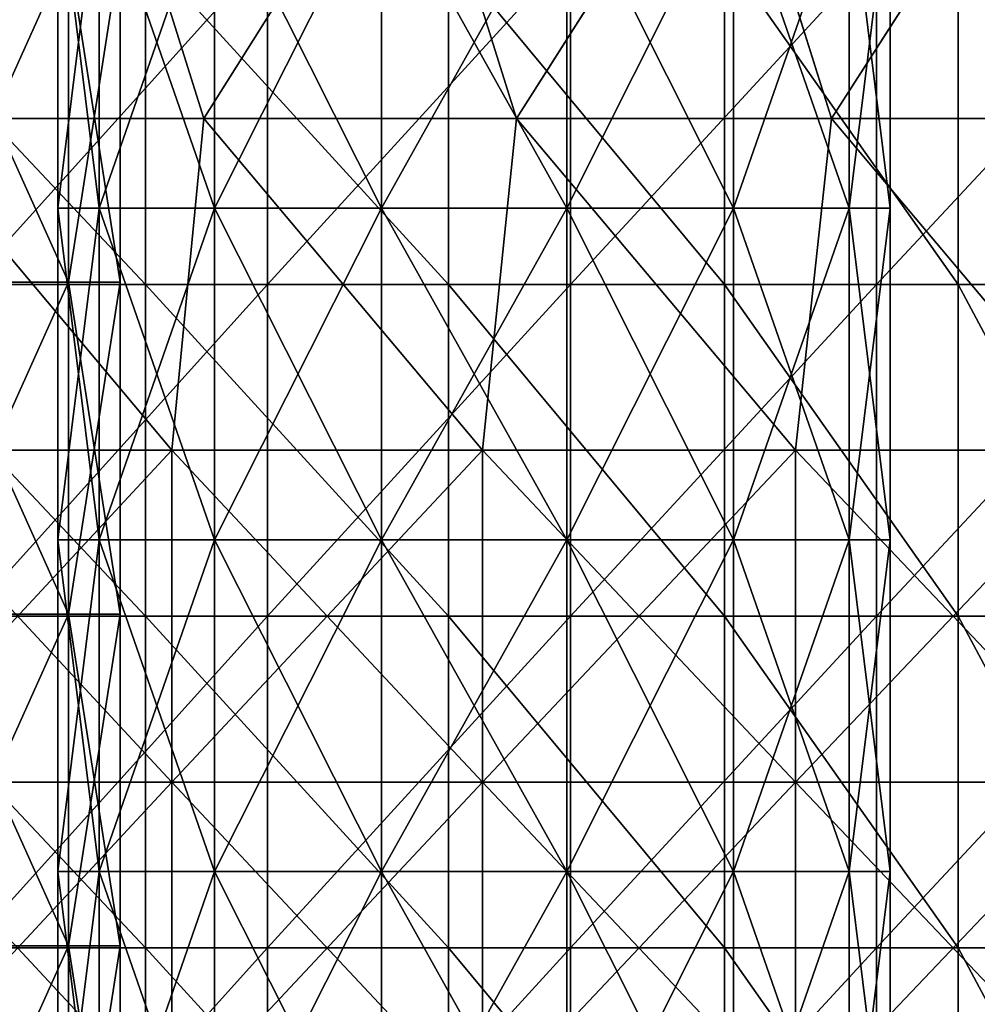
# Model space of a CAD drawing. Header units: inches. Extents: x -4.75 to 4.5, y 0 to 1.88.
# Tile 144 of 256: x -1.21 to -0.98, y 0.95 to 1.19. Entities that reach past the tile are written whole.
import ezdxf

# ---------------------------------------------------------------- set-up
doc = ezdxf.new("R2010")
doc.units = ezdxf.units.IN
doc.header["$LTSCALE"] = 101.851852
doc.header["$MEASUREMENT"] = 0
for name, color, linetype in [('105', 7, 'CONTINUOUS'), ('11', 7, 'CONTINUOUS'), ('12', 7, 'CONTINUOUS'), ('18', 7, 'CONTINUOUS'), ('19', 7, 'CONTINUOUS'), ('67', 7, 'CONTINUOUS'), ('68', 7, 'CONTINUOUS')]:
    doc.layers.add(name, color=color, linetype=linetype)

msp = doc.modelspace()

# ---------------------------------------------------------------- linework, layer by layer
at = {"layer": '105', "color": 13, "linetype": 'Continuous', "true_color": 0xd67263}
for points in [[(-1.17733, 1.20306, -0.31022), (-1.25267, 1.20306, -0.31022), (-1.17733, 1.12298, -0.31022), (-1.17733, 1.20306, -0.31022)], [(-1.17733, 1.12298, -0.31022), (-1.25267, 1.20306, -0.31022), (-1.25267, 1.12298, -0.31022), (-1.17733, 1.12298, -0.31022)], [(-1.10419, 1.20306, -0.29219), (-1.17733, 1.20306, -0.31022), (-1.10419, 1.12298, -0.29219), (-1.10419, 1.20306, -0.29219)], [(-1.10419, 1.12298, -0.29219), (-1.17733, 1.20306, -0.31022), (-1.17733, 1.12298, -0.31022), (-1.10419, 1.12298, -0.29219)], [(-1.03748, 1.20306, -0.25718), (-1.10419, 1.20306, -0.29219), (-1.03748, 1.12298, -0.25718), (-1.03748, 1.20306, -0.25718)], [(-1.03748, 1.12298, -0.25718), (-1.10419, 1.20306, -0.29219), (-1.10419, 1.12298, -0.29219), (-1.03748, 1.12298, -0.25718)], [(-0.98109, 1.20306, -0.20723), (-1.03748, 1.20306, -0.25718), (-0.98109, 1.12298, -0.20723), (-0.98109, 1.20306, -0.20723)], [(-0.98109, 1.12298, -0.20723), (-1.03748, 1.20306, -0.25718), (-1.03748, 1.12298, -0.25718), (-0.98109, 1.12298, -0.20723)], [(-0.93829, 1.20306, -0.14523), (-0.98109, 1.20306, -0.20723), (-0.93829, 1.12298, -0.14523), (-0.93829, 1.20306, -0.14523)], [(-0.93829, 1.12298, -0.14523), (-0.98109, 1.20306, -0.20723), (-0.98109, 1.12298, -0.20723), (-0.93829, 1.12298, -0.14523)], [(-1.17733, 1.12298, -0.31022), (-1.25267, 1.12298, -0.31022), (-1.17733, 1.0429, -0.31022), (-1.17733, 1.12298, -0.31022)], [(-1.17733, 1.0429, -0.31022), (-1.25267, 1.12298, -0.31022), (-1.25267, 1.0429, -0.31022), (-1.17733, 1.0429, -0.31022)], [(-1.10419, 1.12298, -0.29219), (-1.17733, 1.12298, -0.31022), (-1.10419, 1.0429, -0.29219), (-1.10419, 1.12298, -0.29219)], [(-1.10419, 1.0429, -0.29219), (-1.17733, 1.12298, -0.31022), (-1.17733, 1.0429, -0.31022), (-1.10419, 1.0429, -0.29219)], [(-1.03748, 1.12298, -0.25718), (-1.10419, 1.12298, -0.29219), (-1.03748, 1.0429, -0.25718), (-1.03748, 1.12298, -0.25718)], [(-1.03748, 1.0429, -0.25718), (-1.10419, 1.12298, -0.29219), (-1.10419, 1.0429, -0.29219), (-1.03748, 1.0429, -0.25718)], [(-0.98109, 1.12298, -0.20723), (-1.03748, 1.12298, -0.25718), (-0.98109, 1.0429, -0.20723), (-0.98109, 1.12298, -0.20723)], [(-0.98109, 1.0429, -0.20723), (-1.03748, 1.12298, -0.25718), (-1.03748, 1.0429, -0.25718), (-0.98109, 1.0429, -0.20723)], [(-0.93829, 1.12298, -0.14523), (-0.98109, 1.12298, -0.20723), (-0.93829, 1.0429, -0.14523), (-0.93829, 1.12298, -0.14523)], [(-0.93829, 1.0429, -0.14523), (-0.98109, 1.12298, -0.20723), (-0.98109, 1.0429, -0.20723), (-0.93829, 1.0429, -0.14523)], [(-1.17733, 1.0429, -0.31022), (-1.25267, 1.0429, -0.31022), (-1.17733, 0.96282, -0.31022), (-1.17733, 1.0429, -0.31022)], [(-1.17733, 0.96282, -0.31022), (-1.25267, 1.0429, -0.31022), (-1.25267, 0.96282, -0.31022), (-1.17733, 0.96282, -0.31022)], [(-1.10419, 1.0429, -0.29219), (-1.17733, 1.0429, -0.31022), (-1.10419, 0.96282, -0.29219), (-1.10419, 1.0429, -0.29219)], [(-1.10419, 0.96282, -0.29219), (-1.17733, 1.0429, -0.31022), (-1.17733, 0.96282, -0.31022), (-1.10419, 0.96282, -0.29219)], [(-1.03748, 1.0429, -0.25718), (-1.10419, 1.0429, -0.29219), (-1.03748, 0.96282, -0.25718), (-1.03748, 1.0429, -0.25718)], [(-1.03748, 0.96282, -0.25718), (-1.10419, 1.0429, -0.29219), (-1.10419, 0.96282, -0.29219), (-1.03748, 0.96282, -0.25718)], [(-0.98109, 1.0429, -0.20723), (-1.03748, 1.0429, -0.25718), (-0.98109, 0.96282, -0.20723), (-0.98109, 1.0429, -0.20723)], [(-0.98109, 0.96282, -0.20723), (-1.03748, 1.0429, -0.25718), (-1.03748, 0.96282, -0.25718), (-0.98109, 0.96282, -0.20723)], [(-0.93829, 1.0429, -0.14523), (-0.98109, 1.0429, -0.20723), (-0.93829, 0.96282, -0.14523), (-0.93829, 1.0429, -0.14523)], [(-0.93829, 0.96282, -0.14523), (-0.98109, 1.0429, -0.20723), (-0.98109, 0.96282, -0.20723), (-0.93829, 0.96282, -0.14523)], [(-1.17733, 0.96282, -0.31022), (-1.25267, 0.96282, -0.31022), (-1.17733, 0.88274, -0.31022), (-1.17733, 0.96282, -0.31022)], [(-1.17733, 0.88274, -0.31022), (-1.25267, 0.96282, -0.31022), (-1.25267, 0.88274, -0.31022), (-1.17733, 0.88274, -0.31022)], [(-1.10419, 0.96282, -0.29219), (-1.17733, 0.96282, -0.31022), (-1.10419, 0.88274, -0.29219), (-1.10419, 0.96282, -0.29219)], [(-1.10419, 0.88274, -0.29219), (-1.17733, 0.96282, -0.31022), (-1.17733, 0.88274, -0.31022), (-1.10419, 0.88274, -0.29219)], [(-1.03748, 0.96282, -0.25718), (-1.10419, 0.96282, -0.29219), (-1.03748, 0.88274, -0.25718), (-1.03748, 0.96282, -0.25718)], [(-1.03748, 0.88274, -0.25718), (-1.10419, 0.96282, -0.29219), (-1.10419, 0.88274, -0.29219), (-1.03748, 0.88274, -0.25718)], [(-0.98109, 0.96282, -0.20723), (-1.03748, 0.96282, -0.25718), (-0.98109, 0.88274, -0.20723), (-0.98109, 0.96282, -0.20723)], [(-0.98109, 0.88274, -0.20723), (-1.03748, 0.96282, -0.25718), (-1.03748, 0.88274, -0.25718), (-0.98109, 0.88274, -0.20723)], [(-0.93829, 0.96282, -0.14523), (-0.98109, 0.96282, -0.20723), (-0.93829, 0.88274, -0.14523), (-0.93829, 0.96282, -0.14523)], [(-0.93829, 0.88274, -0.14523), (-0.98109, 0.96282, -0.20723), (-0.98109, 0.88274, -0.20723), (-0.93829, 0.88274, -0.14523)]]:
    msp.add_3dface(points, dxfattribs=at)
at = {"layer": '11', "color": 13, "linetype": 'Continuous', "true_color": 0xd67263}
for points in [[(-1.14785, 1.12298, 2.64028), (-1.2201, 1.12298, 2.60768), (-1.14785, 1.20306, 2.64028), (-1.14785, 1.12298, 2.64028)], [(-1.14785, 1.20306, 2.64028), (-1.2201, 1.12298, 2.60768), (-1.2201, 1.20306, 2.60768), (-1.14785, 1.20306, 2.64028)], [(-1.07473, 1.12298, 2.67088), (-1.14785, 1.12298, 2.64028), (-1.07473, 1.20306, 2.67088), (-1.07473, 1.12298, 2.67088)], [(-1.07473, 1.20306, 2.67088), (-1.14785, 1.12298, 2.64028), (-1.14785, 1.20306, 2.64028), (-1.07473, 1.20306, 2.67088)], [(-1.0008, 1.12298, 2.69945), (-1.07473, 1.12298, 2.67088), (-1.0008, 1.20306, 2.69945), (-1.0008, 1.12298, 2.69945)], [(-1.0008, 1.20306, 2.69945), (-1.07473, 1.12298, 2.67088), (-1.07473, 1.20306, 2.67088), (-1.0008, 1.20306, 2.69945)], [(-0.92611, 1.12298, 2.72598), (-1.0008, 1.12298, 2.69945), (-0.92611, 1.20306, 2.72598), (-0.92611, 1.12298, 2.72598)], [(-0.92611, 1.20306, 2.72598), (-1.0008, 1.12298, 2.69945), (-1.0008, 1.20306, 2.69945), (-0.92611, 1.20306, 2.72598)], [(-1.14785, 1.0429, 2.64028), (-1.2201, 1.0429, 2.60768), (-1.14785, 1.12298, 2.64028), (-1.14785, 1.0429, 2.64028)], [(-1.14785, 1.12298, 2.64028), (-1.2201, 1.0429, 2.60768), (-1.2201, 1.12298, 2.60768), (-1.14785, 1.12298, 2.64028)], [(-1.07473, 1.0429, 2.67088), (-1.14785, 1.0429, 2.64028), (-1.07473, 1.12298, 2.67088), (-1.07473, 1.0429, 2.67088)], [(-1.07473, 1.12298, 2.67088), (-1.14785, 1.0429, 2.64028), (-1.14785, 1.12298, 2.64028), (-1.07473, 1.12298, 2.67088)], [(-1.0008, 1.0429, 2.69945), (-1.07473, 1.0429, 2.67088), (-1.0008, 1.12298, 2.69945), (-1.0008, 1.0429, 2.69945)], [(-1.0008, 1.12298, 2.69945), (-1.07473, 1.0429, 2.67088), (-1.07473, 1.12298, 2.67088), (-1.0008, 1.12298, 2.69945)], [(-0.92611, 1.0429, 2.72598), (-1.0008, 1.0429, 2.69945), (-0.92611, 1.12298, 2.72598), (-0.92611, 1.0429, 2.72598)], [(-0.92611, 1.12298, 2.72598), (-1.0008, 1.0429, 2.69945), (-1.0008, 1.12298, 2.69945), (-0.92611, 1.12298, 2.72598)], [(-1.14785, 0.96282, 2.64028), (-1.2201, 0.96282, 2.60768), (-1.14785, 1.0429, 2.64028), (-1.14785, 0.96282, 2.64028)], [(-1.14785, 1.0429, 2.64028), (-1.2201, 0.96282, 2.60768), (-1.2201, 1.0429, 2.60768), (-1.14785, 1.0429, 2.64028)], [(-1.07473, 0.96282, 2.67088), (-1.14785, 0.96282, 2.64028), (-1.07473, 1.0429, 2.67088), (-1.07473, 0.96282, 2.67088)], [(-1.07473, 1.0429, 2.67088), (-1.14785, 0.96282, 2.64028), (-1.14785, 1.0429, 2.64028), (-1.07473, 1.0429, 2.67088)], [(-1.0008, 0.96282, 2.69945), (-1.07473, 0.96282, 2.67088), (-1.0008, 1.0429, 2.69945), (-1.0008, 0.96282, 2.69945)], [(-1.0008, 1.0429, 2.69945), (-1.07473, 0.96282, 2.67088), (-1.07473, 1.0429, 2.67088), (-1.0008, 1.0429, 2.69945)], [(-0.92611, 0.96282, 2.72598), (-1.0008, 0.96282, 2.69945), (-0.92611, 1.0429, 2.72598), (-0.92611, 0.96282, 2.72598)], [(-0.92611, 1.0429, 2.72598), (-1.0008, 0.96282, 2.69945), (-1.0008, 1.0429, 2.69945), (-0.92611, 1.0429, 2.72598)], [(-1.14785, 0.88274, 2.64028), (-1.2201, 0.88274, 2.60768), (-1.14785, 0.96282, 2.64028), (-1.14785, 0.88274, 2.64028)], [(-1.14785, 0.96282, 2.64028), (-1.2201, 0.88274, 2.60768), (-1.2201, 0.96282, 2.60768), (-1.14785, 0.96282, 2.64028)], [(-1.07473, 0.88274, 2.67088), (-1.14785, 0.88274, 2.64028), (-1.07473, 0.96282, 2.67088), (-1.07473, 0.88274, 2.67088)], [(-1.07473, 0.96282, 2.67088), (-1.14785, 0.88274, 2.64028), (-1.14785, 0.96282, 2.64028), (-1.07473, 0.96282, 2.67088)], [(-1.0008, 0.88274, 2.69945), (-1.07473, 0.88274, 2.67088), (-1.0008, 0.96282, 2.69945), (-1.0008, 0.88274, 2.69945)], [(-1.0008, 0.96282, 2.69945), (-1.07473, 0.88274, 2.67088), (-1.07473, 0.96282, 2.67088), (-1.0008, 0.96282, 2.69945)], [(-0.92611, 0.88274, 2.72598), (-1.0008, 0.88274, 2.69945), (-0.92611, 0.96282, 2.72598), (-0.92611, 0.88274, 2.72598)], [(-0.92611, 0.96282, 2.72598), (-1.0008, 0.88274, 2.69945), (-1.0008, 0.96282, 2.69945), (-0.92611, 0.96282, 2.72598)]]:
    msp.add_3dface(points, dxfattribs=at)
at = {"layer": '12', "color": 13, "linetype": 'Continuous', "true_color": 0xd67263}
for points in [[(-1.1883, 1.2431, 3.35847), (-1.26317, 1.2431, 3.33104), (-1.23813, 1.16302, 3.34042), (-1.1883, 1.2431, 3.35847)], [(-1.23814, 1.16302, -3.34042), (-1.26317, 1.2431, -3.33104), (-1.18831, 1.2431, -3.35847), (-1.23814, 1.16302, -3.34042)], [(-1.16323, 1.16302, -3.36724), (-1.23814, 1.16302, -3.34042), (-1.18831, 1.2431, -3.35847), (-1.16323, 1.16302, -3.36724)], [(-1.1883, 1.2431, 3.35847), (-1.23813, 1.16302, 3.34042), (-1.16322, 1.16302, 3.36724), (-1.1883, 1.2431, 3.35847)], [(-1.16323, 1.16302, -3.36724), (-1.18831, 1.2431, -3.35847), (-1.11285, 1.2431, -3.38422), (-1.16323, 1.16302, -3.36724)], [(-1.11284, 1.2431, 3.38423), (-1.1883, 1.2431, 3.35847), (-1.16322, 1.16302, 3.36724), (-1.11284, 1.2431, 3.38423)], [(-1.08774, 1.16302, -3.39238), (-1.16323, 1.16302, -3.36724), (-1.11285, 1.2431, -3.38422), (-1.08774, 1.16302, -3.39238)], [(-1.11284, 1.2431, 3.38423), (-1.16322, 1.16302, 3.36724), (-1.08774, 1.16302, 3.39238), (-1.11284, 1.2431, 3.38423)], [(-1.08774, 1.16302, -3.39238), (-1.11285, 1.2431, -3.38422), (-1.03683, 1.2431, -3.40828), (-1.08774, 1.16302, -3.39238)], [(-1.03682, 1.2431, 3.40828), (-1.11284, 1.2431, 3.38423), (-1.08774, 1.16302, 3.39238), (-1.03682, 1.2431, 3.40828)], [(-1.03682, 1.2431, 3.40828), (-1.08774, 1.16302, 3.39238), (-1.01171, 1.16302, 3.41582), (-1.03682, 1.2431, 3.40828)], [(-1.01171, 1.16302, -3.41582), (-1.08774, 1.16302, -3.39238), (-1.03683, 1.2431, -3.40828), (-1.01171, 1.16302, -3.41582)], [(-1.01171, 1.16302, -3.41582), (-1.03683, 1.2431, -3.40828), (-0.96029, 1.2431, -3.43063), (-1.01171, 1.16302, -3.41582)], [(-0.96028, 1.2431, 3.43064), (-1.03682, 1.2431, 3.40828), (-1.01171, 1.16302, 3.41582), (-0.96028, 1.2431, 3.43064)], [(-0.96028, 1.2431, 3.43064), (-1.01171, 1.16302, 3.41582), (-0.93517, 1.16302, 3.43757), (-0.96028, 1.2431, 3.43064)], [(-0.93517, 1.16302, -3.43757), (-1.01171, 1.16302, -3.41582), (-0.96029, 1.2431, -3.43063), (-0.93517, 1.16302, -3.43757)], [(-1.24545, 1.08294, 3.3377), (-1.17098, 1.08294, 3.36455), (-1.23813, 1.16302, 3.34042), (-1.24545, 1.08294, 3.3377)], [(-1.17098, 1.08294, -3.36455), (-1.24545, 1.08294, -3.3377), (-1.23814, 1.16302, -3.34042), (-1.17098, 1.08294, -3.36455)], [(-1.16323, 1.16302, -3.36724), (-1.17098, 1.08294, -3.36455), (-1.23814, 1.16302, -3.34042), (-1.16323, 1.16302, -3.36724)], [(-1.23813, 1.16302, 3.34042), (-1.17098, 1.08294, 3.36455), (-1.16322, 1.16302, 3.36724), (-1.23813, 1.16302, 3.34042)], [(-1.17098, 1.08294, 3.36455), (-1.09593, 1.08294, 3.38974), (-1.16322, 1.16302, 3.36724), (-1.17098, 1.08294, 3.36455)], [(-1.09593, 1.08294, -3.38974), (-1.17098, 1.08294, -3.36455), (-1.16323, 1.16302, -3.36724), (-1.09593, 1.08294, -3.38974)], [(-1.08774, 1.16302, -3.39238), (-1.09593, 1.08294, -3.38974), (-1.16323, 1.16302, -3.36724), (-1.08774, 1.16302, -3.39238)], [(-1.16322, 1.16302, 3.36724), (-1.09593, 1.08294, 3.38974), (-1.08774, 1.16302, 3.39238), (-1.16322, 1.16302, 3.36724)], [(-1.09593, 1.08294, 3.38974), (-1.02034, 1.08294, 3.41326), (-1.08774, 1.16302, 3.39238), (-1.09593, 1.08294, 3.38974)], [(-1.02034, 1.08294, -3.41326), (-1.09593, 1.08294, -3.38974), (-1.08774, 1.16302, -3.39238), (-1.02034, 1.08294, -3.41326)], [(-1.08774, 1.16302, 3.39238), (-1.02034, 1.08294, 3.41326), (-1.01171, 1.16302, 3.41582), (-1.08774, 1.16302, 3.39238)], [(-1.01171, 1.16302, -3.41582), (-1.02034, 1.08294, -3.41326), (-1.08774, 1.16302, -3.39238), (-1.01171, 1.16302, -3.41582)], [(-1.02034, 1.08294, 3.41326), (-0.94425, 1.08294, 3.43508), (-1.01171, 1.16302, 3.41582), (-1.02034, 1.08294, 3.41326)], [(-0.94425, 1.08294, -3.43508), (-1.02034, 1.08294, -3.41326), (-1.01171, 1.16302, -3.41582), (-0.94425, 1.08294, -3.43508)], [(-1.01171, 1.16302, 3.41582), (-0.94425, 1.08294, 3.43508), (-0.93517, 1.16302, 3.43757), (-1.01171, 1.16302, 3.41582)], [(-0.93517, 1.16302, -3.43757), (-0.94425, 1.08294, -3.43508), (-1.01171, 1.16302, -3.41582), (-0.93517, 1.16302, -3.43757)], [(-1.17098, 1.08294, 3.36455), (-1.24545, 1.08294, 3.3377), (-1.17098, 1.00286, 3.36455), (-1.17098, 1.08294, 3.36455)], [(-1.17098, 1.00286, 3.36455), (-1.24545, 1.08294, 3.3377), (-1.24545, 1.00286, 3.3377), (-1.17098, 1.00286, 3.36455)], [(-1.17098, 1.00286, -3.36455), (-1.24545, 1.00286, -3.3377), (-1.17098, 1.08294, -3.36455), (-1.17098, 1.00286, -3.36455)], [(-1.17098, 1.08294, -3.36455), (-1.24545, 1.00286, -3.3377), (-1.24545, 1.08294, -3.3377), (-1.17098, 1.08294, -3.36455)], [(-1.09593, 1.08294, 3.38974), (-1.17098, 1.08294, 3.36455), (-1.09593, 1.00286, 3.38974), (-1.09593, 1.08294, 3.38974)], [(-1.09593, 1.00286, 3.38974), (-1.17098, 1.08294, 3.36455), (-1.17098, 1.00286, 3.36455), (-1.09593, 1.00286, 3.38974)], [(-1.09593, 1.00286, -3.38974), (-1.17098, 1.00286, -3.36455), (-1.09593, 1.08294, -3.38974), (-1.09593, 1.00286, -3.38974)], [(-1.09593, 1.08294, -3.38974), (-1.17098, 1.00286, -3.36455), (-1.17098, 1.08294, -3.36455), (-1.09593, 1.08294, -3.38974)], [(-1.02034, 1.08294, 3.41326), (-1.09593, 1.08294, 3.38974), (-1.02034, 1.00286, 3.41326), (-1.02034, 1.08294, 3.41326)], [(-1.02034, 1.00286, 3.41326), (-1.09593, 1.08294, 3.38974), (-1.09593, 1.00286, 3.38974), (-1.02034, 1.00286, 3.41326)], [(-1.02034, 1.00286, -3.41326), (-1.09593, 1.00286, -3.38974), (-1.02034, 1.08294, -3.41326), (-1.02034, 1.00286, -3.41326)], [(-1.02034, 1.08294, -3.41326), (-1.09593, 1.00286, -3.38974), (-1.09593, 1.08294, -3.38974), (-1.02034, 1.08294, -3.41326)], [(-0.94425, 1.08294, 3.43508), (-1.02034, 1.08294, 3.41326), (-0.94425, 1.00286, 3.43508), (-0.94425, 1.08294, 3.43508)], [(-0.94425, 1.00286, 3.43508), (-1.02034, 1.08294, 3.41326), (-1.02034, 1.00286, 3.41326), (-0.94425, 1.00286, 3.43508)], [(-0.94425, 1.00286, -3.43508), (-1.02034, 1.00286, -3.41326), (-0.94425, 1.08294, -3.43508), (-0.94425, 1.00286, -3.43508)], [(-0.94425, 1.08294, -3.43508), (-1.02034, 1.00286, -3.41326), (-1.02034, 1.08294, -3.41326), (-0.94425, 1.08294, -3.43508)], [(-1.17098, 1.00286, 3.36455), (-1.24545, 1.00286, 3.3377), (-1.17098, 0.92278, 3.36455), (-1.17098, 1.00286, 3.36455)], [(-1.17098, 0.92278, 3.36455), (-1.24545, 1.00286, 3.3377), (-1.24545, 0.92278, 3.3377), (-1.17098, 0.92278, 3.36455)], [(-1.17098, 0.92278, -3.36455), (-1.24545, 0.92278, -3.3377), (-1.17098, 1.00286, -3.36455), (-1.17098, 0.92278, -3.36455)], [(-1.17098, 1.00286, -3.36455), (-1.24545, 0.92278, -3.3377), (-1.24545, 1.00286, -3.3377), (-1.17098, 1.00286, -3.36455)], [(-1.09593, 1.00286, 3.38974), (-1.17098, 1.00286, 3.36455), (-1.09593, 0.92278, 3.38974), (-1.09593, 1.00286, 3.38974)], [(-1.09593, 0.92278, 3.38974), (-1.17098, 1.00286, 3.36455), (-1.17098, 0.92278, 3.36455), (-1.09593, 0.92278, 3.38974)], [(-1.09593, 0.92278, -3.38974), (-1.17098, 0.92278, -3.36455), (-1.09593, 1.00286, -3.38974), (-1.09593, 0.92278, -3.38974)], [(-1.09593, 1.00286, -3.38974), (-1.17098, 0.92278, -3.36455), (-1.17098, 1.00286, -3.36455), (-1.09593, 1.00286, -3.38974)], [(-1.02034, 1.00286, 3.41326), (-1.09593, 1.00286, 3.38974), (-1.02034, 0.92278, 3.41326), (-1.02034, 1.00286, 3.41326)], [(-1.02034, 0.92278, 3.41326), (-1.09593, 1.00286, 3.38974), (-1.09593, 0.92278, 3.38974), (-1.02034, 0.92278, 3.41326)], [(-1.02034, 0.92278, -3.41326), (-1.09593, 0.92278, -3.38974), (-1.02034, 1.00286, -3.41326), (-1.02034, 0.92278, -3.41326)], [(-1.02034, 1.00286, -3.41326), (-1.09593, 0.92278, -3.38974), (-1.09593, 1.00286, -3.38974), (-1.02034, 1.00286, -3.41326)], [(-0.94425, 1.00286, 3.43508), (-1.02034, 1.00286, 3.41326), (-0.94425, 0.92278, 3.43508), (-0.94425, 1.00286, 3.43508)], [(-0.94425, 0.92278, 3.43508), (-1.02034, 1.00286, 3.41326), (-1.02034, 0.92278, 3.41326), (-0.94425, 0.92278, 3.43508)], [(-0.94425, 0.92278, -3.43508), (-1.02034, 0.92278, -3.41326), (-0.94425, 1.00286, -3.43508), (-0.94425, 0.92278, -3.43508)], [(-0.94425, 1.00286, -3.43508), (-1.02034, 0.92278, -3.41326), (-1.02034, 1.00286, -3.41326), (-0.94425, 1.00286, -3.43508)]]:
    msp.add_3dface(points, dxfattribs=at)
at = {"layer": '18', "color": 13, "linetype": 'Continuous', "true_color": 0xd67263}
for points in [[(-1.19592, 1.12348, 1.32), (-1.23197, 1.12348, 1.25756), (-1.19592, 1.20356, 1.32), (-1.19592, 1.12348, 1.32)], [(-1.19592, 1.20356, 1.32), (-1.23197, 1.12348, 1.25756), (-1.23197, 1.20356, 1.25756), (-1.19592, 1.20356, 1.32)], [(-1.1834, 1.12348, 1.391), (-1.19592, 1.12348, 1.32), (-1.1834, 1.20356, 1.391), (-1.1834, 1.12348, 1.391)], [(-1.1834, 1.20356, 1.391), (-1.19592, 1.12348, 1.32), (-1.19592, 1.20356, 1.32), (-1.1834, 1.20356, 1.391)], [(-1.19592, 1.0434, 1.32), (-1.23197, 1.0434, 1.25756), (-1.19592, 1.12348, 1.32), (-1.19592, 1.0434, 1.32)], [(-1.19592, 1.12348, 1.32), (-1.23197, 1.0434, 1.25756), (-1.23197, 1.12348, 1.25756), (-1.19592, 1.12348, 1.32)], [(-1.1834, 1.0434, 1.391), (-1.19592, 1.0434, 1.32), (-1.1834, 1.12348, 1.391), (-1.1834, 1.0434, 1.391)], [(-1.1834, 1.12348, 1.391), (-1.19592, 1.0434, 1.32), (-1.19592, 1.12348, 1.32), (-1.1834, 1.12348, 1.391)], [(-1.19592, 0.96332, 1.32), (-1.23197, 0.96332, 1.25756), (-1.19592, 1.0434, 1.32), (-1.19592, 0.96332, 1.32)], [(-1.19592, 1.0434, 1.32), (-1.23197, 0.96332, 1.25756), (-1.23197, 1.0434, 1.25756), (-1.19592, 1.0434, 1.32)], [(-1.1834, 0.96332, 1.391), (-1.19592, 0.96332, 1.32), (-1.1834, 1.0434, 1.391), (-1.1834, 0.96332, 1.391)], [(-1.1834, 1.0434, 1.391), (-1.19592, 0.96332, 1.32), (-1.19592, 1.0434, 1.32), (-1.1834, 1.0434, 1.391)], [(-1.19592, 0.88324, 1.32), (-1.23197, 0.88324, 1.25756), (-1.19592, 0.96332, 1.32), (-1.19592, 0.88324, 1.32)], [(-1.19592, 0.96332, 1.32), (-1.23197, 0.88324, 1.25756), (-1.23197, 0.96332, 1.25756), (-1.19592, 0.96332, 1.32)], [(-1.1834, 0.88324, 1.391), (-1.19592, 0.88324, 1.32), (-1.1834, 0.96332, 1.391), (-1.1834, 0.88324, 1.391)], [(-1.1834, 0.96332, 1.391), (-1.19592, 0.88324, 1.32), (-1.19592, 0.96332, 1.32), (-1.1834, 0.96332, 1.391)]]:
    msp.add_3dface(points, dxfattribs=at)
at = {"layer": '19', "color": 13, "linetype": 'Continuous', "true_color": 0xd67263}
for points in [[(-1.23197, 1.12348, 1.52444), (-1.19592, 1.12348, 1.462), (-1.23197, 1.20356, 1.52444), (-1.23197, 1.12348, 1.52444)], [(-1.23197, 1.20356, 1.52444), (-1.19592, 1.12348, 1.462), (-1.19592, 1.20356, 1.462), (-1.23197, 1.20356, 1.52444)], [(-1.1834, 1.12348, 1.391), (-1.1834, 1.20356, 1.391), (-1.19592, 1.20356, 1.462), (-1.1834, 1.12348, 1.391)], [(-1.19592, 1.12348, 1.462), (-1.1834, 1.12348, 1.391), (-1.19592, 1.20356, 1.462), (-1.19592, 1.12348, 1.462)], [(-1.23197, 1.0434, 1.52444), (-1.19592, 1.0434, 1.462), (-1.23197, 1.12348, 1.52444), (-1.23197, 1.0434, 1.52444)], [(-1.23197, 1.12348, 1.52444), (-1.19592, 1.0434, 1.462), (-1.19592, 1.12348, 1.462), (-1.23197, 1.12348, 1.52444)], [(-1.1834, 1.0434, 1.391), (-1.1834, 1.12348, 1.391), (-1.19592, 1.12348, 1.462), (-1.1834, 1.0434, 1.391)], [(-1.19592, 1.0434, 1.462), (-1.1834, 1.0434, 1.391), (-1.19592, 1.12348, 1.462), (-1.19592, 1.0434, 1.462)], [(-1.23197, 0.96332, 1.52444), (-1.19592, 0.96332, 1.462), (-1.23197, 1.0434, 1.52444), (-1.23197, 0.96332, 1.52444)], [(-1.23197, 1.0434, 1.52444), (-1.19592, 0.96332, 1.462), (-1.19592, 1.0434, 1.462), (-1.23197, 1.0434, 1.52444)], [(-1.1834, 0.96332, 1.391), (-1.1834, 1.0434, 1.391), (-1.19592, 1.0434, 1.462), (-1.1834, 0.96332, 1.391)], [(-1.19592, 0.96332, 1.462), (-1.1834, 0.96332, 1.391), (-1.19592, 1.0434, 1.462), (-1.19592, 0.96332, 1.462)], [(-1.23197, 0.88324, 1.52444), (-1.19592, 0.88324, 1.462), (-1.23197, 0.96332, 1.52444), (-1.23197, 0.88324, 1.52444)], [(-1.23197, 0.96332, 1.52444), (-1.19592, 0.88324, 1.462), (-1.19592, 0.96332, 1.462), (-1.23197, 0.96332, 1.52444)], [(-1.1834, 0.88324, 1.391), (-1.1834, 0.96332, 1.391), (-1.19592, 0.96332, 1.462), (-1.1834, 0.88324, 1.391)], [(-1.19592, 0.88324, 1.462), (-1.1834, 0.88324, 1.391), (-1.19592, 0.96332, 1.462), (-1.19592, 0.88324, 1.462)]]:
    msp.add_3dface(points, dxfattribs=at)
at = {"layer": '67', "color": 13, "linetype": 'Continuous', "true_color": 0xd67263}
for points in [[(-1.18852, 1.22148, 2.97306), (-1.19848, 1.22148, 3.01666), (-1.18852, 1.1414, 2.97306), (-1.18852, 1.22148, 2.97306)], [(-1.18852, 1.1414, 2.97306), (-1.19848, 1.22148, 3.01666), (-1.19848, 1.1414, 3.01666), (-1.18852, 1.1414, 2.97306)], [(-1.16064, 1.22148, 2.93809), (-1.18852, 1.22148, 2.97306), (-1.16064, 1.1414, 2.93809), (-1.16064, 1.22148, 2.93809)], [(-1.16064, 1.1414, 2.93809), (-1.18852, 1.22148, 2.97306), (-1.18852, 1.1414, 2.97306), (-1.16064, 1.1414, 2.93809)], [(-1.12034, 1.22148, 2.91868), (-1.16064, 1.22148, 2.93809), (-1.12034, 1.1414, 2.91868), (-1.12034, 1.22148, 2.91868)], [(-1.12034, 1.1414, 2.91868), (-1.16064, 1.22148, 2.93809), (-1.16064, 1.1414, 2.93809), (-1.12034, 1.1414, 2.91868)], [(-1.07561, 1.22148, 2.91868), (-1.12034, 1.22148, 2.91868), (-1.07561, 1.1414, 2.91868), (-1.07561, 1.22148, 2.91868)], [(-1.07561, 1.1414, 2.91868), (-1.12034, 1.22148, 2.91868), (-1.12034, 1.1414, 2.91868), (-1.07561, 1.1414, 2.91868)], [(-1.03531, 1.22148, 2.93809), (-1.07561, 1.22148, 2.91868), (-1.03531, 1.1414, 2.93809), (-1.03531, 1.22148, 2.93809)], [(-1.03531, 1.1414, 2.93809), (-1.07561, 1.22148, 2.91868), (-1.07561, 1.1414, 2.91868), (-1.03531, 1.1414, 2.93809)], [(-1.00743, 1.22148, 2.97306), (-1.03531, 1.22148, 2.93809), (-1.00743, 1.1414, 2.97306), (-1.00743, 1.22148, 2.97306)], [(-1.00743, 1.1414, 2.97306), (-1.03531, 1.22148, 2.93809), (-1.03531, 1.1414, 2.93809), (-1.00743, 1.1414, 2.97306)], [(-0.99748, 1.22148, 3.01666), (-1.00743, 1.22148, 2.97306), (-0.99748, 1.1414, 3.01666), (-0.99748, 1.22148, 3.01666)], [(-0.99748, 1.1414, 3.01666), (-1.00743, 1.22148, 2.97306), (-1.00743, 1.1414, 2.97306), (-0.99748, 1.1414, 3.01666)], [(-1.18852, 1.1414, 2.97306), (-1.19848, 1.1414, 3.01666), (-1.18852, 1.06132, 2.97306), (-1.18852, 1.1414, 2.97306)], [(-1.18852, 1.06132, 2.97306), (-1.19848, 1.1414, 3.01666), (-1.19848, 1.06132, 3.01666), (-1.18852, 1.06132, 2.97306)], [(-1.16064, 1.1414, 2.93809), (-1.18852, 1.1414, 2.97306), (-1.16064, 1.06132, 2.93809), (-1.16064, 1.1414, 2.93809)], [(-1.16064, 1.06132, 2.93809), (-1.18852, 1.1414, 2.97306), (-1.18852, 1.06132, 2.97306), (-1.16064, 1.06132, 2.93809)], [(-1.12034, 1.1414, 2.91868), (-1.16064, 1.1414, 2.93809), (-1.12034, 1.06132, 2.91868), (-1.12034, 1.1414, 2.91868)], [(-1.12034, 1.06132, 2.91868), (-1.16064, 1.1414, 2.93809), (-1.16064, 1.06132, 2.93809), (-1.12034, 1.06132, 2.91868)], [(-1.07561, 1.1414, 2.91868), (-1.12034, 1.1414, 2.91868), (-1.07561, 1.06132, 2.91868), (-1.07561, 1.1414, 2.91868)], [(-1.07561, 1.06132, 2.91868), (-1.12034, 1.1414, 2.91868), (-1.12034, 1.06132, 2.91868), (-1.07561, 1.06132, 2.91868)], [(-1.03531, 1.1414, 2.93809), (-1.07561, 1.1414, 2.91868), (-1.03531, 1.06132, 2.93809), (-1.03531, 1.1414, 2.93809)], [(-1.03531, 1.06132, 2.93809), (-1.07561, 1.1414, 2.91868), (-1.07561, 1.06132, 2.91868), (-1.03531, 1.06132, 2.93809)], [(-1.00743, 1.1414, 2.97306), (-1.03531, 1.1414, 2.93809), (-1.00743, 1.06132, 2.97306), (-1.00743, 1.1414, 2.97306)], [(-1.00743, 1.06132, 2.97306), (-1.03531, 1.1414, 2.93809), (-1.03531, 1.06132, 2.93809), (-1.00743, 1.06132, 2.97306)], [(-0.99748, 1.1414, 3.01666), (-1.00743, 1.1414, 2.97306), (-0.99748, 1.06132, 3.01666), (-0.99748, 1.1414, 3.01666)], [(-0.99748, 1.06132, 3.01666), (-1.00743, 1.1414, 2.97306), (-1.00743, 1.06132, 2.97306), (-0.99748, 1.06132, 3.01666)], [(-1.18852, 1.06132, 2.97306), (-1.19848, 1.06132, 3.01666), (-1.18852, 0.98124, 2.97306), (-1.18852, 1.06132, 2.97306)], [(-1.18852, 0.98124, 2.97306), (-1.19848, 1.06132, 3.01666), (-1.19848, 0.98124, 3.01666), (-1.18852, 0.98124, 2.97306)], [(-1.16064, 1.06132, 2.93809), (-1.18852, 1.06132, 2.97306), (-1.16064, 0.98124, 2.93809), (-1.16064, 1.06132, 2.93809)], [(-1.16064, 0.98124, 2.93809), (-1.18852, 1.06132, 2.97306), (-1.18852, 0.98124, 2.97306), (-1.16064, 0.98124, 2.93809)], [(-1.12034, 1.06132, 2.91868), (-1.16064, 1.06132, 2.93809), (-1.12034, 0.98124, 2.91868), (-1.12034, 1.06132, 2.91868)], [(-1.12034, 0.98124, 2.91868), (-1.16064, 1.06132, 2.93809), (-1.16064, 0.98124, 2.93809), (-1.12034, 0.98124, 2.91868)], [(-1.07561, 1.06132, 2.91868), (-1.12034, 1.06132, 2.91868), (-1.07561, 0.98124, 2.91868), (-1.07561, 1.06132, 2.91868)], [(-1.07561, 0.98124, 2.91868), (-1.12034, 1.06132, 2.91868), (-1.12034, 0.98124, 2.91868), (-1.07561, 0.98124, 2.91868)], [(-1.03531, 1.06132, 2.93809), (-1.07561, 1.06132, 2.91868), (-1.03531, 0.98124, 2.93809), (-1.03531, 1.06132, 2.93809)], [(-1.03531, 0.98124, 2.93809), (-1.07561, 1.06132, 2.91868), (-1.07561, 0.98124, 2.91868), (-1.03531, 0.98124, 2.93809)], [(-1.00743, 1.06132, 2.97306), (-1.03531, 1.06132, 2.93809), (-1.00743, 0.98124, 2.97306), (-1.00743, 1.06132, 2.97306)], [(-1.00743, 0.98124, 2.97306), (-1.03531, 1.06132, 2.93809), (-1.03531, 0.98124, 2.93809), (-1.00743, 0.98124, 2.97306)], [(-0.99748, 1.06132, 3.01666), (-1.00743, 1.06132, 2.97306), (-0.99748, 0.98124, 3.01666), (-0.99748, 1.06132, 3.01666)], [(-0.99748, 0.98124, 3.01666), (-1.00743, 1.06132, 2.97306), (-1.00743, 0.98124, 2.97306), (-0.99748, 0.98124, 3.01666)], [(-1.18852, 0.98124, 2.97306), (-1.19848, 0.98124, 3.01666), (-1.18852, 0.90116, 2.97306), (-1.18852, 0.98124, 2.97306)], [(-1.18852, 0.90116, 2.97306), (-1.19848, 0.98124, 3.01666), (-1.19848, 0.90116, 3.01666), (-1.18852, 0.90116, 2.97306)], [(-1.16064, 0.98124, 2.93809), (-1.18852, 0.98124, 2.97306), (-1.16064, 0.90116, 2.93809), (-1.16064, 0.98124, 2.93809)], [(-1.16064, 0.90116, 2.93809), (-1.18852, 0.98124, 2.97306), (-1.18852, 0.90116, 2.97306), (-1.16064, 0.90116, 2.93809)], [(-1.12034, 0.98124, 2.91868), (-1.16064, 0.98124, 2.93809), (-1.12034, 0.90116, 2.91868), (-1.12034, 0.98124, 2.91868)], [(-1.12034, 0.90116, 2.91868), (-1.16064, 0.98124, 2.93809), (-1.16064, 0.90116, 2.93809), (-1.12034, 0.90116, 2.91868)], [(-1.07561, 0.98124, 2.91868), (-1.12034, 0.98124, 2.91868), (-1.07561, 0.90116, 2.91868), (-1.07561, 0.98124, 2.91868)], [(-1.07561, 0.90116, 2.91868), (-1.12034, 0.98124, 2.91868), (-1.12034, 0.90116, 2.91868), (-1.07561, 0.90116, 2.91868)], [(-1.03531, 0.98124, 2.93809), (-1.07561, 0.98124, 2.91868), (-1.03531, 0.90116, 2.93809), (-1.03531, 0.98124, 2.93809)], [(-1.03531, 0.90116, 2.93809), (-1.07561, 0.98124, 2.91868), (-1.07561, 0.90116, 2.91868), (-1.03531, 0.90116, 2.93809)], [(-1.00743, 0.98124, 2.97306), (-1.03531, 0.98124, 2.93809), (-1.00743, 0.90116, 2.97306), (-1.00743, 0.98124, 2.97306)], [(-1.00743, 0.90116, 2.97306), (-1.03531, 0.98124, 2.93809), (-1.03531, 0.90116, 2.93809), (-1.00743, 0.90116, 2.97306)], [(-0.99748, 0.98124, 3.01666), (-1.00743, 0.98124, 2.97306), (-0.99748, 0.90116, 3.01666), (-0.99748, 0.98124, 3.01666)], [(-0.99748, 0.90116, 3.01666), (-1.00743, 0.98124, 2.97306), (-1.00743, 0.90116, 2.97306), (-0.99748, 0.90116, 3.01666)]]:
    msp.add_3dface(points, dxfattribs=at)
at = {"layer": '68', "color": 13, "linetype": 'Continuous', "true_color": 0xd67263}
for points in [[(-1.19848, 1.1414, 3.01666), (-1.19848, 1.22148, 3.01666), (-1.18852, 1.22148, 3.06027), (-1.19848, 1.1414, 3.01666)], [(-1.19848, 1.1414, 3.01666), (-1.18852, 1.22148, 3.06027), (-1.18852, 1.1414, 3.06027), (-1.19848, 1.1414, 3.01666)], [(-1.18852, 1.22148, 3.06027), (-1.16064, 1.22148, 3.09524), (-1.18852, 1.1414, 3.06027), (-1.18852, 1.22148, 3.06027)], [(-1.18852, 1.1414, 3.06027), (-1.16064, 1.22148, 3.09524), (-1.16064, 1.1414, 3.09524), (-1.18852, 1.1414, 3.06027)], [(-1.16064, 1.22148, 3.09524), (-1.12034, 1.22148, 3.11464), (-1.16064, 1.1414, 3.09524), (-1.16064, 1.22148, 3.09524)], [(-1.16064, 1.1414, 3.09524), (-1.12034, 1.22148, 3.11464), (-1.12034, 1.1414, 3.11464), (-1.16064, 1.1414, 3.09524)], [(-1.12034, 1.22148, 3.11464), (-1.07561, 1.22148, 3.11464), (-1.12034, 1.1414, 3.11464), (-1.12034, 1.22148, 3.11464)], [(-1.12034, 1.1414, 3.11464), (-1.07561, 1.22148, 3.11464), (-1.07561, 1.1414, 3.11464), (-1.12034, 1.1414, 3.11464)], [(-1.07561, 1.22148, 3.11464), (-1.03531, 1.22148, 3.09524), (-1.07561, 1.1414, 3.11464), (-1.07561, 1.22148, 3.11464)], [(-1.07561, 1.1414, 3.11464), (-1.03531, 1.22148, 3.09524), (-1.03531, 1.1414, 3.09524), (-1.07561, 1.1414, 3.11464)], [(-1.03531, 1.22148, 3.09524), (-1.00743, 1.22148, 3.06027), (-1.03531, 1.1414, 3.09524), (-1.03531, 1.22148, 3.09524)], [(-1.03531, 1.1414, 3.09524), (-1.00743, 1.22148, 3.06027), (-1.00743, 1.1414, 3.06027), (-1.03531, 1.1414, 3.09524)], [(-0.99748, 1.22148, 3.01666), (-0.99748, 1.1414, 3.01666), (-1.00743, 1.1414, 3.06027), (-0.99748, 1.22148, 3.01666)], [(-1.00743, 1.22148, 3.06027), (-0.99748, 1.22148, 3.01666), (-1.00743, 1.1414, 3.06027), (-1.00743, 1.22148, 3.06027)], [(-1.19848, 1.06132, 3.01666), (-1.19848, 1.1414, 3.01666), (-1.18852, 1.1414, 3.06027), (-1.19848, 1.06132, 3.01666)], [(-1.19848, 1.06132, 3.01666), (-1.18852, 1.1414, 3.06027), (-1.18852, 1.06132, 3.06027), (-1.19848, 1.06132, 3.01666)], [(-1.18852, 1.1414, 3.06027), (-1.16064, 1.1414, 3.09524), (-1.18852, 1.06132, 3.06027), (-1.18852, 1.1414, 3.06027)], [(-1.18852, 1.06132, 3.06027), (-1.16064, 1.1414, 3.09524), (-1.16064, 1.06132, 3.09524), (-1.18852, 1.06132, 3.06027)], [(-1.16064, 1.1414, 3.09524), (-1.12034, 1.1414, 3.11464), (-1.16064, 1.06132, 3.09524), (-1.16064, 1.1414, 3.09524)], [(-1.16064, 1.06132, 3.09524), (-1.12034, 1.1414, 3.11464), (-1.12034, 1.06132, 3.11464), (-1.16064, 1.06132, 3.09524)], [(-1.12034, 1.1414, 3.11464), (-1.07561, 1.1414, 3.11464), (-1.12034, 1.06132, 3.11464), (-1.12034, 1.1414, 3.11464)], [(-1.12034, 1.06132, 3.11464), (-1.07561, 1.1414, 3.11464), (-1.07561, 1.06132, 3.11464), (-1.12034, 1.06132, 3.11464)], [(-1.07561, 1.1414, 3.11464), (-1.03531, 1.1414, 3.09524), (-1.07561, 1.06132, 3.11464), (-1.07561, 1.1414, 3.11464)], [(-1.07561, 1.06132, 3.11464), (-1.03531, 1.1414, 3.09524), (-1.03531, 1.06132, 3.09524), (-1.07561, 1.06132, 3.11464)], [(-1.03531, 1.1414, 3.09524), (-1.00743, 1.1414, 3.06027), (-1.03531, 1.06132, 3.09524), (-1.03531, 1.1414, 3.09524)], [(-1.03531, 1.06132, 3.09524), (-1.00743, 1.1414, 3.06027), (-1.00743, 1.06132, 3.06027), (-1.03531, 1.06132, 3.09524)], [(-0.99748, 1.1414, 3.01666), (-0.99748, 1.06132, 3.01666), (-1.00743, 1.06132, 3.06027), (-0.99748, 1.1414, 3.01666)], [(-1.00743, 1.1414, 3.06027), (-0.99748, 1.1414, 3.01666), (-1.00743, 1.06132, 3.06027), (-1.00743, 1.1414, 3.06027)], [(-1.19848, 0.98124, 3.01666), (-1.19848, 1.06132, 3.01666), (-1.18852, 1.06132, 3.06027), (-1.19848, 0.98124, 3.01666)], [(-1.19848, 0.98124, 3.01666), (-1.18852, 1.06132, 3.06027), (-1.18852, 0.98124, 3.06027), (-1.19848, 0.98124, 3.01666)], [(-1.18852, 1.06132, 3.06027), (-1.16064, 1.06132, 3.09524), (-1.18852, 0.98124, 3.06027), (-1.18852, 1.06132, 3.06027)], [(-1.18852, 0.98124, 3.06027), (-1.16064, 1.06132, 3.09524), (-1.16064, 0.98124, 3.09524), (-1.18852, 0.98124, 3.06027)], [(-1.16064, 1.06132, 3.09524), (-1.12034, 1.06132, 3.11464), (-1.16064, 0.98124, 3.09524), (-1.16064, 1.06132, 3.09524)], [(-1.16064, 0.98124, 3.09524), (-1.12034, 1.06132, 3.11464), (-1.12034, 0.98124, 3.11464), (-1.16064, 0.98124, 3.09524)], [(-1.12034, 1.06132, 3.11464), (-1.07561, 1.06132, 3.11464), (-1.12034, 0.98124, 3.11464), (-1.12034, 1.06132, 3.11464)], [(-1.12034, 0.98124, 3.11464), (-1.07561, 1.06132, 3.11464), (-1.07561, 0.98124, 3.11464), (-1.12034, 0.98124, 3.11464)], [(-1.07561, 1.06132, 3.11464), (-1.03531, 1.06132, 3.09524), (-1.07561, 0.98124, 3.11464), (-1.07561, 1.06132, 3.11464)], [(-1.07561, 0.98124, 3.11464), (-1.03531, 1.06132, 3.09524), (-1.03531, 0.98124, 3.09524), (-1.07561, 0.98124, 3.11464)], [(-1.03531, 1.06132, 3.09524), (-1.00743, 1.06132, 3.06027), (-1.03531, 0.98124, 3.09524), (-1.03531, 1.06132, 3.09524)], [(-1.03531, 0.98124, 3.09524), (-1.00743, 1.06132, 3.06027), (-1.00743, 0.98124, 3.06027), (-1.03531, 0.98124, 3.09524)], [(-0.99748, 1.06132, 3.01666), (-0.99748, 0.98124, 3.01666), (-1.00743, 0.98124, 3.06027), (-0.99748, 1.06132, 3.01666)], [(-1.00743, 1.06132, 3.06027), (-0.99748, 1.06132, 3.01666), (-1.00743, 0.98124, 3.06027), (-1.00743, 1.06132, 3.06027)], [(-1.19848, 0.90116, 3.01666), (-1.19848, 0.98124, 3.01666), (-1.18852, 0.98124, 3.06027), (-1.19848, 0.90116, 3.01666)], [(-1.19848, 0.90116, 3.01666), (-1.18852, 0.98124, 3.06027), (-1.18852, 0.90116, 3.06027), (-1.19848, 0.90116, 3.01666)], [(-1.18852, 0.98124, 3.06027), (-1.16064, 0.98124, 3.09524), (-1.18852, 0.90116, 3.06027), (-1.18852, 0.98124, 3.06027)], [(-1.18852, 0.90116, 3.06027), (-1.16064, 0.98124, 3.09524), (-1.16064, 0.90116, 3.09524), (-1.18852, 0.90116, 3.06027)], [(-1.16064, 0.98124, 3.09524), (-1.12034, 0.98124, 3.11464), (-1.16064, 0.90116, 3.09524), (-1.16064, 0.98124, 3.09524)], [(-1.16064, 0.90116, 3.09524), (-1.12034, 0.98124, 3.11464), (-1.12034, 0.90116, 3.11464), (-1.16064, 0.90116, 3.09524)], [(-1.12034, 0.98124, 3.11464), (-1.07561, 0.98124, 3.11464), (-1.12034, 0.90116, 3.11464), (-1.12034, 0.98124, 3.11464)], [(-1.12034, 0.90116, 3.11464), (-1.07561, 0.98124, 3.11464), (-1.07561, 0.90116, 3.11464), (-1.12034, 0.90116, 3.11464)], [(-1.07561, 0.98124, 3.11464), (-1.03531, 0.98124, 3.09524), (-1.07561, 0.90116, 3.11464), (-1.07561, 0.98124, 3.11464)], [(-1.07561, 0.90116, 3.11464), (-1.03531, 0.98124, 3.09524), (-1.03531, 0.90116, 3.09524), (-1.07561, 0.90116, 3.11464)], [(-1.03531, 0.98124, 3.09524), (-1.00743, 0.98124, 3.06027), (-1.03531, 0.90116, 3.09524), (-1.03531, 0.98124, 3.09524)], [(-1.03531, 0.90116, 3.09524), (-1.00743, 0.98124, 3.06027), (-1.00743, 0.90116, 3.06027), (-1.03531, 0.90116, 3.09524)], [(-0.99748, 0.98124, 3.01666), (-0.99748, 0.90116, 3.01666), (-1.00743, 0.90116, 3.06027), (-0.99748, 0.98124, 3.01666)], [(-1.00743, 0.98124, 3.06027), (-0.99748, 0.98124, 3.01666), (-1.00743, 0.90116, 3.06027), (-1.00743, 0.98124, 3.06027)]]:
    msp.add_3dface(points, dxfattribs=at)

doc.saveas('drawing.dxf')
